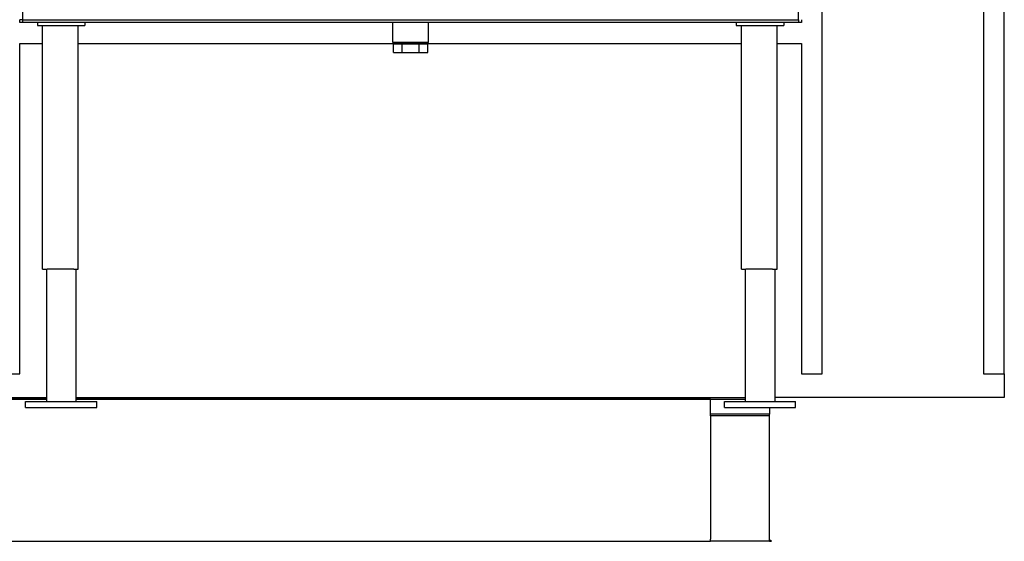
# Model space of a CAD drawing. Header units: inches. Extents: x 24 to 1128, y -94 to 748.
# Tile 27 of 256: x 278 to 361, y 128 to 172. Entities that reach past the tile are written whole.
import ezdxf

# ---------------------------------------------------------------- set-up
doc = ezdxf.new("R2010")
doc.units = ezdxf.units.IN
doc.header["$LTSCALE"] = 32
doc.header["$MEASUREMENT"] = 0
doc.layers.add('Visible (ANSI)', color=7, linetype='Continuous', lineweight=30)

msp = doc.modelspace()

# ---------------------------------------------------------------- linework, layer by layer
at = {"layer": 'Visible (ANSI)'}
for p, q in [((360.79552, 141.63562), (360.79552, 297.50112)), ((343.42052, 171.56362), (343.42052, 237.06362)), ((277.92052, 234.31362), (277.92052, 171.56362)), ((345.42052, 141.63562), (345.42052, 187.56362)), ((359.04552, 187.56362), (359.04552, 141.63562)), ((277.67052, 171.31362), (277.67052, 171.56362)), ((277.92052, 171.56362), (277.67052, 171.56362)), ((277.92052, 171.31362), (277.67052, 171.31362)), ((277.92052, 171.56362), (343.42052, 171.56362)), ((277.92052, 171.56362), (277.92052, 171.31362)), ((343.42052, 171.31362), (277.92052, 171.31362)), ((279.17052, 171.31362), (279.17052, 171.06362)), ((283.17052, 171.31362), (283.17052, 171.06362)), ((309.17052, 169.62362), (309.17052, 171.31362)), ((312.17052, 169.62362), (312.17052, 171.31362)), ((338.17052, 171.31362), (338.17052, 171.06362)), ((342.17052, 171.31362), (342.17052, 171.06362)), ((343.42052, 171.56362), (343.42052, 171.31362)), ((343.67052, 171.31362), (343.42052, 171.31362)), ((343.67052, 171.56362), (343.67052, 171.31362)), ((279.17052, 171.06362), (283.17052, 171.06362)), ((279.60802, 150.50112), (279.60802, 171.06362)), ((282.60802, 150.50112), (282.60802, 171.06362)), ((338.17052, 171.06362), (342.17052, 171.06362)), ((338.60802, 150.50112), (338.60802, 171.06362)), ((341.60802, 150.50112), (341.60802, 171.06362)), ((312.17052, 169.62362), (309.17052, 169.62362)), ((309.47779, 169.62362), (309.47539, 169.54697)), ((311.86325, 169.62362), (311.86565, 169.54697)), ((277.67052, 169.56362), (279.60802, 169.56362)), ((277.67052, 141.63562), (277.67052, 169.56362)), ((282.60802, 169.56362), (309.47591, 169.56362)), ((309.94883, 169.49362), (309.22714, 169.49362)), ((309.22714, 168.80362), (309.22714, 169.49362)), ((309.22714, 168.80362), (309.94883, 168.80362)), ((309.47539, 169.49362), (309.47539, 169.54697)), ((311.86565, 169.54697), (309.47539, 169.54697)), ((309.94883, 168.80362), (309.94883, 169.49362)), ((311.39221, 169.49362), (309.94883, 169.49362)), ((309.94883, 168.80362), (311.39221, 168.80362)), ((311.39221, 168.80362), (311.39221, 169.49362)), ((312.1139, 169.49362), (311.39221, 169.49362)), ((311.39221, 168.80362), (312.1139, 168.80362)), ((311.86513, 169.56362), (338.60802, 169.56362)), ((311.86565, 169.49362), (311.86565, 169.54697)), ((312.1139, 168.80362), (312.1139, 169.49362)), ((341.60802, 169.56362), (343.67052, 169.56362)), ((343.67052, 169.56362), (343.67052, 141.63562)), ((279.60802, 150.50112), (279.98302, 150.50112)), ((279.92052, 150.50112), (279.92052, 139.31612)), ((282.23302, 150.50112), (279.98302, 150.50112)), ((282.23302, 150.50112), (282.60802, 150.50112)), ((282.42052, 150.50112), (282.42052, 139.31612)), ((338.60802, 150.50112), (338.98302, 150.50112)), ((338.92052, 150.50112), (338.92052, 139.31612)), ((341.23302, 150.50112), (338.98302, 150.50112)), ((341.23302, 150.50112), (341.60802, 150.50112)), ((341.42052, 150.50112), (341.42052, 139.31612)), ((275.92052, 141.63562), (277.67052, 141.63562)), ((343.67052, 141.63562), (345.42052, 141.63562)), ((359.04552, 141.63562), (360.79552, 141.63562)), ((360.79552, 141.63562), (360.79552, 139.63562)), ((279.92052, 139.50112), (266.7899, 139.50112)), ((267.46222, 139.50112), (279.92052, 139.50112)), ((268.70768, 139.63562), (279.92052, 139.63562)), ((278.17052, 138.81612), (278.17052, 139.31612)), ((278.17052, 139.31612), (284.17052, 139.31612)), ((282.42052, 139.63562), (338.92052, 139.63562)), ((282.42052, 139.50112), (335.98302, 139.50112)), ((335.98302, 139.50112), (282.42052, 139.50112)), ((284.17052, 138.81612), (284.17052, 139.31612)), ((335.98302, 139.50112), (338.92052, 139.50112)), ((335.98302, 138.25112), (335.98302, 139.50112)), ((337.17052, 138.81612), (337.17052, 139.31612)), ((337.17052, 139.31612), (343.17052, 139.31612)), ((360.79552, 139.63562), (341.42052, 139.63562)), ((343.17052, 138.81612), (343.17052, 139.31612)), ((278.17052, 138.81612), (284.17052, 138.81612)), ((335.98302, 138.11331), (335.98302, 138.25112)), ((340.98302, 138.25112), (335.98302, 138.25112)), ((335.98302, 138.11331), (335.98302, 127.71272)), ((340.98302, 138.11331), (335.98302, 138.11331)), ((337.17052, 138.81612), (343.17052, 138.81612)), ((340.98302, 138.81612), (340.98302, 138.25112)), ((340.98302, 138.11331), (340.98302, 138.25112)), ((340.98302, 127.53942), (340.98302, 138.11331)), ((238.98302, 127.50112), (335.98302, 127.50112)), ((335.98302, 127.50112), (335.98302, 127.68854)), ((335.98302, 127.53942), (340.98302, 127.53942)), ((340.98302, 127.50112), (335.98302, 127.50112)), ((340.98302, 127.65362), (341.13552, 127.50112)), ((340.98302, 127.53942), (340.98302, 127.50112)), ((340.98302, 127.50112), (341.13552, 127.50112))]:
    msp.add_line(p, q, dxfattribs=at)
msp.add_arc((336.15802, 127.68854), 0.175, 172.0602785, 180, dxfattribs=at)

doc.saveas('drawing.dxf')
